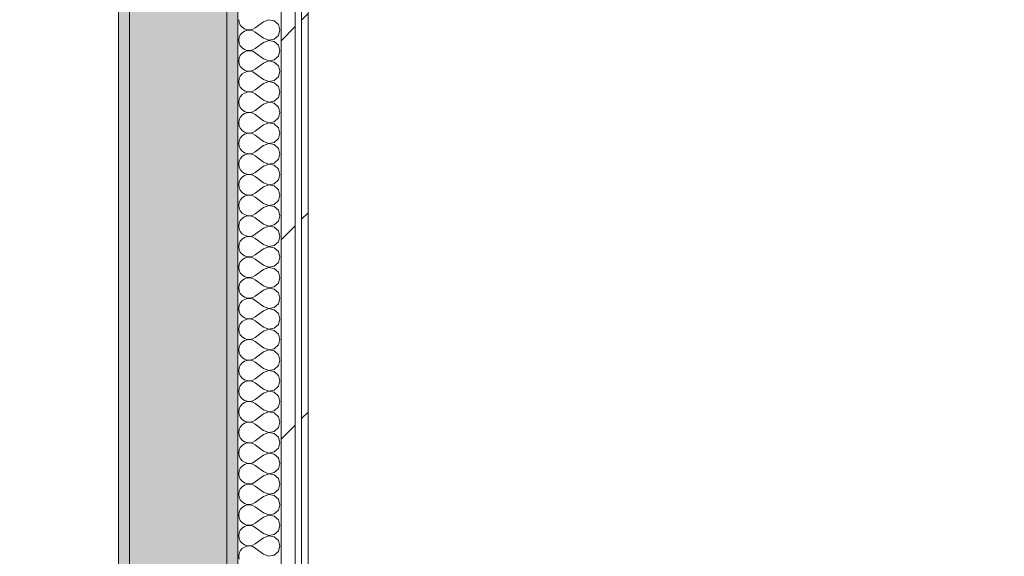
# Model space of a CAD drawing. Header units: millimetres. Extents: x -40968 to 11883, y -17757 to 4746.
# Tile 159 of 227: x -3840 to -2931, y -15657 to -15162. Entities that reach past the tile are written whole.
import ezdxf

# ---------------------------------------------------------------- set-up
doc = ezdxf.new("R2010")
doc.units = ezdxf.units.MM
doc.header["$MEASUREMENT"] = 0
doc.linetypes.add('Wipeout_Contour', pattern=[1000, 0, -1000])
for name, color, linetype in [('12_FAÇ_Façana', 7, 'Continuous'), ('Nuevo_06_COT_Generals', 7, 'Continuous'), ('Nuevo_08_E_Envans secs', 7, 'Continuous')]:
    doc.layers.add(name, color=color, linetype=linetype)
for name, color, linetype, lineweight, true_color in [('12_FAÇ_Façana_Pluma_Nº__102', 7, 'Continuous', 5, 0xcccccc), ('12_FAÇ_Façana_Pluma_Nº__176', 7, 'Continuous', 15, 0x93a0c6), ('Nuevo_08_E_Envans secs_Pluma_Nº__102', 7, 'Continuous', 5, 0xcccccc), ('Nuevo_08_E_Envans secs_Pluma_Nº__171', 171, 'Continuous', 13, 0xaaaaff), ('Nuevo_08_E_Envans secs_Pluma_Nº__177', 7, 'Continuous', 15, 0xf7e046)]:
    doc.layers.add(name, color=color, linetype=linetype, lineweight=lineweight, true_color=true_color)
for name, color, linetype, lineweight in [('12_FAÇ_Façana_Pluma_Nº__7', 7, 'Continuous', 5), ('Nuevo_06_COT_Generals_Pluma_Nº__1', 7, 'Continuous', 5), ('Nuevo_08_E_Envans secs_Pluma_Nº__1', 7, 'Continuous', 5)]:
    doc.layers.add(name, color=color, linetype=linetype, lineweight=lineweight)
doc.styles.add('Estilo_Generado_1', font='txt')
doc.dimstyles.new('Estilo_Generado__1', dxfattribs={"dimtxt": 100, "dimasz": 38, "dimexe": 0.18, "dimexo": 300, "dimgap": 0, "dimtad": 1, "dimtih": 1, "dimtoh": 1, "dimlfac": 0.001, "dimzin": 0, "dimdsep": 46, "dimtxsty": 'Estilo_Generado_1', "dimblk": 'ARROWHEAD_2', "dimblk1": 'ARROWHEAD_2', "dimblk2": 'ARROWHEAD_2', "dimcen": 0.09, "dimclrd": 7, "dimclre": 7, "dimclrt": 7, "dimadec": 0, "dimazin": 0, "dimtfac": 1, "dimtdec": 4, "dimtmove": 0, "dimatfit": 3, "dimfxl": 0, "dimtolj": 1, "dimtzin": 0, "dimarcsym": 0})
pattern_1 = [(45, (0, 0), (-183.8478, 183.8478), [195, -65]), (45, (7e-14, 183.85), (-183.8478, 183.8478), [195, -65])]

# ---------------------------------------------------------------- blocks, each defined once
blk = doc.blocks.new('Muro_45_1', base_point=(-3748.89, -17083.98))
at = {"layer": '12_FAÇ_Façana_Pluma_Nº__102', "linetype": 'Continuous', "lineweight": 0, "true_color": 0xe5e5e5}
blk.add_hatch(color=254, dxfattribs=at).paths.add_polyline_path([(-3738.89, -16700.98), (-3648.89, -16700.98), (-3648.89, -13646.98), (-3738.89, -13646.98)])
at = {"layer": '12_FAÇ_Façana_Pluma_Nº__176', "linetype": 'Continuous', "lineweight": 0, "true_color": 0x495063}
for points in [[(-3748.89, -13646.98), (-3748.89, -16690.98), (-3738.89, -16690.98), (-3738.89, -13646.98)], [(-3638.89, -13646.98), (-3648.89, -13646.98), (-3648.89, -17073.98), (-3638.89, -17073.98)]]:
    blk.add_hatch(color=251, dxfattribs=at).paths.add_polyline_path(points)
at = {"layer": '12_FAÇ_Façana_Pluma_Nº__7', "color": 7, "linetype": 'Continuous', "lineweight": 5}
for p, q in [((-3738.89, -13646.98), (-3738.89, -16700.98)), ((-3648.89, -16700.98), (-3648.89, -13646.98))]:
    blk.add_line(p, q, dxfattribs=at)
at = {"layer": '12_FAÇ_Façana_Pluma_Nº__7', "color": 7, "linetype": 'Continuous', "lineweight": 5, "flags": 128}
for points in [[(-3748.89, -13646.98), (-3748.89, -16690.98)], [(-3638.89, -17073.98), (-3638.89, -13646.98)]]:
    blk.add_lwpolyline(points, dxfattribs=at)
blk = doc.blocks.new('*X502')
at = {"layer": 'Nuevo_08_E_Envans secs_Pluma_Nº__102', "color": 254, "linetype": 'Continuous', "lineweight": 5, "true_color": 0xcccccc}
for p, q in [((-3637.94, -15161.9), (-3637.58, -15164.51)), ((-3637.58, -15164.51), (-3636.52, -15166.91)), ((-3615.08, -15163.81), (-3622.7, -15169.52)), ((-3610.23, -15161.94), (-3615.08, -15163.81)), ((-3605.11, -15162.91), (-3610.23, -15161.94)), ((-3601.27, -15166.42), (-3605.11, -15162.91)), ((-3599.85, -15171.43), (-3601.27, -15166.42)), ((-3636.52, -15175.95), (-3637.58, -15178.35)), ((-3636.52, -15166.91), (-3634.84, -15168.94)), ((-3634.84, -15173.92), (-3636.52, -15175.95)), ((-3634.84, -15168.94), (-3632.68, -15170.42)), ((-3632.68, -15172.43), (-3634.84, -15173.92)), ((-3632.68, -15170.42), (-3630.19, -15171.26)), ((-3630.19, -15171.59), (-3632.68, -15172.43)), ((-3630.19, -15171.26), (-3627.56, -15171.39)), ((-3627.56, -15171.47), (-3630.19, -15171.59)), ((-3627.56, -15171.39), (-3625, -15170.8)), ((-3625, -15172.06), (-3627.56, -15171.47)), ((-3625, -15170.8), (-3622.7, -15169.52)), ((-3622.7, -15173.33), (-3625, -15172.06)), ((-3615.08, -15179.05), (-3622.7, -15173.33)), ((-3601.27, -15176.44), (-3599.85, -15171.43)), ((-3637.58, -15178.35), (-3637.94, -15180.95)), ((-3637.94, -15180.95), (-3637.58, -15183.55)), ((-3637.58, -15183.55), (-3636.52, -15185.96)), ((-3615.08, -15182.86), (-3622.7, -15188.57)), ((-3615.08, -15179.05), (-3610.23, -15180.91)), ((-3610.23, -15180.99), (-3615.08, -15182.86)), ((-3610.23, -15180.91), (-3605.11, -15179.95)), ((-3605.11, -15181.96), (-3610.23, -15180.99)), ((-3605.11, -15179.95), (-3601.27, -15176.44)), ((-3601.27, -15185.47), (-3605.11, -15181.96)), ((-3636.52, -15185.96), (-3634.84, -15187.98)), ((-3634.84, -15192.97), (-3636.52, -15194.99)), ((-3634.84, -15187.98), (-3632.68, -15189.47)), ((-3632.68, -15191.48), (-3634.84, -15192.97)), ((-3632.68, -15189.47), (-3630.19, -15190.31)), ((-3630.19, -15190.64), (-3632.68, -15191.48)), ((-3630.19, -15190.31), (-3627.56, -15190.44)), ((-3627.56, -15190.51), (-3630.19, -15190.64)), ((-3627.56, -15190.44), (-3625, -15189.84)), ((-3625, -15191.11), (-3627.56, -15190.51)), ((-3625, -15189.84), (-3622.7, -15188.57)), ((-3622.7, -15192.38), (-3625, -15191.11)), ((-3615.08, -15198.1), (-3622.7, -15192.38)), ((-3599.85, -15190.48), (-3601.27, -15185.47)), ((-3601.27, -15195.48), (-3599.85, -15190.48)), ((-3637.58, -15197.4), (-3637.94, -15200)), ((-3637.94, -15200), (-3637.58, -15202.6)), ((-3636.52, -15194.99), (-3637.58, -15197.4)), ((-3637.58, -15202.6), (-3636.52, -15205.01)), ((-3615.08, -15201.9), (-3622.7, -15207.62)), ((-3615.08, -15198.1), (-3610.23, -15199.96)), ((-3610.23, -15200.04), (-3615.08, -15201.9)), ((-3610.23, -15199.96), (-3605.11, -15198.99)), ((-3605.11, -15201.01), (-3610.23, -15200.04)), ((-3605.11, -15198.99), (-3601.27, -15195.48)), ((-3601.27, -15204.52), (-3605.11, -15201.01)), ((-3636.52, -15205.01), (-3634.84, -15207.03)), ((-3634.84, -15212.02), (-3636.52, -15214.04)), ((-3634.84, -15207.03), (-3632.68, -15208.52)), ((-3632.68, -15210.53), (-3634.84, -15212.02)), ((-3632.68, -15208.52), (-3630.19, -15209.36)), ((-3630.19, -15209.69), (-3632.68, -15210.53)), ((-3630.19, -15209.36), (-3627.56, -15209.49)), ((-3627.56, -15209.56), (-3630.19, -15209.69)), ((-3627.56, -15209.49), (-3625, -15208.89)), ((-3625, -15210.16), (-3627.56, -15209.56)), ((-3625, -15208.89), (-3622.7, -15207.62)), ((-3622.7, -15211.43), (-3625, -15210.16)), ((-3615.08, -15217.14), (-3622.7, -15211.43)), ((-3599.85, -15209.52), (-3601.27, -15204.52)), ((-3601.27, -15214.53), (-3599.85, -15209.52)), ((-3637.58, -15216.45), (-3637.94, -15219.05)), ((-3637.94, -15219.05), (-3637.58, -15221.65)), ((-3636.52, -15214.04), (-3637.58, -15216.45)), ((-3615.08, -15220.95), (-3622.7, -15226.67)), ((-3615.08, -15217.14), (-3610.23, -15219.01)), ((-3610.23, -15219.09), (-3615.08, -15220.95)), ((-3610.23, -15219.01), (-3605.11, -15218.04)), ((-3605.11, -15220.05), (-3610.23, -15219.09)), ((-3605.11, -15218.04), (-3601.27, -15214.53)), ((-3601.27, -15223.56), (-3605.11, -15220.05)), ((-3637.58, -15221.65), (-3636.52, -15224.05)), ((-3636.52, -15224.05), (-3634.84, -15226.08)), ((-3634.84, -15226.08), (-3632.68, -15227.57)), ((-3632.68, -15229.58), (-3634.84, -15231.06)), ((-3632.68, -15227.57), (-3630.19, -15228.41)), ((-3630.19, -15228.74), (-3632.68, -15229.58)), ((-3630.19, -15228.41), (-3627.56, -15228.53)), ((-3627.56, -15228.61), (-3630.19, -15228.74)), ((-3627.56, -15228.53), (-3625, -15227.94)), ((-3625, -15229.2), (-3627.56, -15228.61)), ((-3625, -15227.94), (-3622.7, -15226.67)), ((-3622.7, -15230.48), (-3625, -15229.2)), ((-3615.08, -15236.19), (-3622.7, -15230.48)), ((-3599.85, -15228.57), (-3601.27, -15223.56)), ((-3601.27, -15233.58), (-3599.85, -15228.57)), ((-3637.58, -15235.49), (-3637.94, -15238.1)), ((-3637.94, -15238.1), (-3637.58, -15240.7)), ((-3636.52, -15233.09), (-3637.58, -15235.49)), ((-3634.84, -15231.06), (-3636.52, -15233.09)), ((-3615.08, -15236.19), (-3610.23, -15238.06)), ((-3610.23, -15238.13), (-3615.08, -15240)), ((-3610.23, -15238.06), (-3605.11, -15237.09)), ((-3605.11, -15239.1), (-3610.23, -15238.13)), ((-3605.11, -15237.09), (-3601.27, -15233.58)), ((-3601.27, -15242.61), (-3605.11, -15239.1)), ((-3637.58, -15240.7), (-3636.52, -15243.1)), ((-3636.52, -15243.1), (-3634.84, -15245.13)), ((-3634.84, -15245.13), (-3632.68, -15246.61)), ((-3632.68, -15248.62), (-3634.84, -15250.11)), ((-3632.68, -15246.61), (-3630.19, -15247.45)), ((-3630.19, -15247.78), (-3632.68, -15248.62)), ((-3630.19, -15247.45), (-3627.56, -15247.58)), ((-3627.56, -15247.66), (-3630.19, -15247.78)), ((-3627.56, -15247.58), (-3625, -15246.99)), ((-3625, -15248.25), (-3627.56, -15247.66)), ((-3625, -15246.99), (-3622.7, -15245.71)), ((-3622.7, -15249.52), (-3625, -15248.25)), ((-3615.08, -15240), (-3622.7, -15245.71)), ((-3599.85, -15247.62), (-3601.27, -15242.61)), ((-3601.27, -15252.63), (-3599.85, -15247.62)), ((-3637.58, -15254.54), (-3637.94, -15257.14)), ((-3637.94, -15257.14), (-3637.58, -15259.75)), ((-3636.52, -15252.14), (-3637.58, -15254.54)), ((-3634.84, -15250.11), (-3636.52, -15252.14)), ((-3615.08, -15255.24), (-3622.7, -15249.52)), ((-3615.08, -15255.24), (-3610.23, -15257.1)), ((-3610.23, -15257.18), (-3615.08, -15259.05)), ((-3610.23, -15257.1), (-3605.11, -15256.14)), ((-3605.11, -15258.15), (-3610.23, -15257.18)), ((-3605.11, -15256.14), (-3601.27, -15252.63)), ((-3637.58, -15259.75), (-3636.52, -15262.15)), ((-3636.52, -15262.15), (-3634.84, -15264.17)), ((-3634.84, -15264.17), (-3632.68, -15265.66)), ((-3632.68, -15265.66), (-3630.19, -15266.5)), ((-3630.19, -15266.83), (-3632.68, -15267.67)), ((-3630.19, -15266.5), (-3627.56, -15266.63)), ((-3627.56, -15266.71), (-3630.19, -15266.83)), ((-3627.56, -15266.63), (-3625, -15266.03)), ((-3625, -15267.3), (-3627.56, -15266.71)), ((-3625, -15266.03), (-3622.7, -15264.76)), ((-3615.08, -15259.05), (-3622.7, -15264.76)), ((-3601.27, -15261.66), (-3605.11, -15258.15)), ((-3599.85, -15266.67), (-3601.27, -15261.66)), ((-3601.27, -15271.67), (-3599.85, -15266.67)), ((-3637.58, -15273.59), (-3637.94, -15276.19)), ((-3636.52, -15271.18), (-3637.58, -15273.59)), ((-3634.84, -15269.16), (-3636.52, -15271.18)), ((-3632.68, -15267.67), (-3634.84, -15269.16)), ((-3622.7, -15268.57), (-3625, -15267.3)), ((-3615.08, -15274.29), (-3622.7, -15268.57)), ((-3615.08, -15274.29), (-3610.23, -15276.15)), ((-3610.23, -15276.15), (-3605.11, -15275.19)), ((-3605.11, -15275.19), (-3601.27, -15271.67)), ((-3637.94, -15276.19), (-3637.58, -15278.79)), ((-3637.58, -15278.79), (-3636.52, -15281.2)), ((-3636.52, -15281.2), (-3634.84, -15283.22)), ((-3634.84, -15283.22), (-3632.68, -15284.71)), ((-3632.68, -15284.71), (-3630.19, -15285.55)), ((-3625, -15285.08), (-3622.7, -15283.81)), ((-3615.08, -15278.1), (-3622.7, -15283.81)), ((-3610.23, -15276.23), (-3615.08, -15278.1)), ((-3605.11, -15277.2), (-3610.23, -15276.23)), ((-3601.27, -15280.71), (-3605.11, -15277.2)), ((-3599.85, -15285.71), (-3601.27, -15280.71)), ((-3637.58, -15292.64), (-3637.94, -15295.24)), ((-3636.52, -15290.23), (-3637.58, -15292.64)), ((-3634.84, -15288.21), (-3636.52, -15290.23)), ((-3632.68, -15286.72), (-3634.84, -15288.21)), ((-3630.19, -15285.88), (-3632.68, -15286.72)), ((-3630.19, -15285.55), (-3627.56, -15285.68)), ((-3627.56, -15285.75), (-3630.19, -15285.88)), ((-3627.56, -15285.68), (-3625, -15285.08)), ((-3625, -15286.35), (-3627.56, -15285.75)), ((-3622.7, -15287.62), (-3625, -15286.35)), ((-3615.08, -15293.33), (-3622.7, -15287.62)), ((-3615.08, -15293.33), (-3610.23, -15295.2)), ((-3605.11, -15294.23), (-3601.27, -15290.72)), ((-3601.27, -15290.72), (-3599.85, -15285.71)), ((-3637.94, -15295.24), (-3637.58, -15297.84)), ((-3637.58, -15297.84), (-3636.52, -15300.25)), ((-3636.52, -15300.25), (-3634.84, -15302.27)), ((-3634.84, -15302.27), (-3632.68, -15303.76)), ((-3625, -15304.13), (-3622.7, -15302.86)), ((-3615.08, -15297.14), (-3622.7, -15302.86)), ((-3610.23, -15295.28), (-3615.08, -15297.14)), ((-3610.23, -15295.2), (-3605.11, -15294.23)), ((-3605.11, -15296.24), (-3610.23, -15295.28)), ((-3601.27, -15299.75), (-3605.11, -15296.24)), ((-3599.85, -15304.76), (-3601.27, -15299.75)), ((-3637.58, -15311.68), (-3637.94, -15314.29)), ((-3636.52, -15309.28), (-3637.58, -15311.68)), ((-3634.84, -15307.26), (-3636.52, -15309.28)), ((-3632.68, -15305.77), (-3634.84, -15307.26)), ((-3632.68, -15303.76), (-3630.19, -15304.6)), ((-3630.19, -15304.93), (-3632.68, -15305.77)), ((-3630.19, -15304.6), (-3627.56, -15304.72)), ((-3627.56, -15304.8), (-3630.19, -15304.93)), ((-3627.56, -15304.72), (-3625, -15304.13)), ((-3625, -15305.4), (-3627.56, -15304.8)), ((-3622.7, -15306.67), (-3625, -15305.4)), ((-3615.08, -15312.38), (-3622.7, -15306.67)), ((-3605.11, -15313.28), (-3601.27, -15309.77)), ((-3601.27, -15309.77), (-3599.85, -15304.76)), ((-3637.94, -15314.29), (-3637.58, -15316.89)), ((-3637.58, -15316.89), (-3636.52, -15319.29)), ((-3636.52, -15319.29), (-3634.84, -15321.32)), ((-3634.84, -15321.32), (-3632.68, -15322.8)), ((-3615.08, -15316.19), (-3622.7, -15321.9)), ((-3615.08, -15312.38), (-3610.23, -15314.25)), ((-3610.23, -15314.32), (-3615.08, -15316.19)), ((-3610.23, -15314.25), (-3605.11, -15313.28)), ((-3605.11, -15315.29), (-3610.23, -15314.32)), ((-3601.27, -15318.8), (-3605.11, -15315.29)), ((-3599.85, -15323.81), (-3601.27, -15318.8)), ((-3636.52, -15328.33), (-3637.58, -15330.73)), ((-3634.84, -15326.3), (-3636.52, -15328.33)), ((-3632.68, -15324.81), (-3634.84, -15326.3)), ((-3632.68, -15322.8), (-3630.19, -15323.64)), ((-3630.19, -15323.98), (-3632.68, -15324.81)), ((-3630.19, -15323.64), (-3627.56, -15323.77)), ((-3627.56, -15323.85), (-3630.19, -15323.98)), ((-3627.56, -15323.77), (-3625, -15323.18)), ((-3625, -15324.44), (-3627.56, -15323.85)), ((-3625, -15323.18), (-3622.7, -15321.9)), ((-3622.7, -15325.71), (-3625, -15324.44)), ((-3615.08, -15331.43), (-3622.7, -15325.71)), ((-3605.11, -15332.33), (-3601.27, -15328.82)), ((-3601.27, -15328.82), (-3599.85, -15323.81)), ((-3637.58, -15330.73), (-3637.94, -15333.33)), ((-3637.94, -15333.33), (-3637.58, -15335.94)), ((-3637.58, -15335.94), (-3636.52, -15338.34)), ((-3636.52, -15338.34), (-3634.84, -15340.36)), ((-3615.08, -15335.24), (-3622.7, -15340.95)), ((-3615.08, -15331.43), (-3610.23, -15333.29)), ((-3610.23, -15333.37), (-3615.08, -15335.24)), ((-3610.23, -15333.29), (-3605.11, -15332.33)), ((-3605.11, -15334.34), (-3610.23, -15333.37)), ((-3601.27, -15337.85), (-3605.11, -15334.34)), ((-3599.85, -15342.86), (-3601.27, -15337.85)), ((-3636.52, -15347.37), (-3637.58, -15349.78)), ((-3634.84, -15345.35), (-3636.52, -15347.37)), ((-3634.84, -15340.36), (-3632.68, -15341.85)), ((-3632.68, -15343.86), (-3634.84, -15345.35)), ((-3632.68, -15341.85), (-3630.19, -15342.69)), ((-3630.19, -15343.02), (-3632.68, -15343.86)), ((-3630.19, -15342.69), (-3627.56, -15342.82)), ((-3627.56, -15342.9), (-3630.19, -15343.02)), ((-3627.56, -15342.82), (-3625, -15342.22)), ((-3625, -15343.49), (-3627.56, -15342.9)), ((-3625, -15342.22), (-3622.7, -15340.95)), ((-3622.7, -15344.76), (-3625, -15343.49)), ((-3615.08, -15350.48), (-3622.7, -15344.76)), ((-3605.11, -15351.38), (-3601.27, -15347.86)), ((-3601.27, -15347.86), (-3599.85, -15342.86)), ((-3637.58, -15349.78), (-3637.94, -15352.38)), ((-3637.94, -15352.38), (-3637.58, -15354.98)), ((-3637.58, -15354.98), (-3636.52, -15357.39)), ((-3636.52, -15357.39), (-3634.84, -15359.41)), ((-3615.08, -15354.29), (-3622.7, -15360)), ((-3615.08, -15350.48), (-3610.23, -15352.34)), ((-3610.23, -15352.42), (-3615.08, -15354.29)), ((-3610.23, -15352.34), (-3605.11, -15351.38)), ((-3605.11, -15353.39), (-3610.23, -15352.42)), ((-3601.27, -15356.9), (-3605.11, -15353.39)), ((-3599.85, -15361.9), (-3601.27, -15356.9)), ((-3636.52, -15366.42), (-3637.58, -15368.83)), ((-3634.84, -15364.4), (-3636.52, -15366.42)), ((-3634.84, -15359.41), (-3632.68, -15360.9)), ((-3632.68, -15362.91), (-3634.84, -15364.4)), ((-3632.68, -15360.9), (-3630.19, -15361.74)), ((-3630.19, -15362.07), (-3632.68, -15362.91)), ((-3630.19, -15361.74), (-3627.56, -15361.87)), ((-3627.56, -15361.94), (-3630.19, -15362.07)), ((-3627.56, -15361.87), (-3625, -15361.27)), ((-3625, -15362.54), (-3627.56, -15361.94)), ((-3625, -15361.27), (-3622.7, -15360)), ((-3622.7, -15363.81), (-3625, -15362.54)), ((-3615.08, -15369.52), (-3622.7, -15363.81)), ((-3601.27, -15366.91), (-3599.85, -15361.9)), ((-3637.58, -15368.83), (-3637.94, -15371.43)), ((-3637.94, -15371.43), (-3637.58, -15374.03)), ((-3637.58, -15374.03), (-3636.52, -15376.44)), ((-3615.08, -15373.33), (-3622.7, -15379.05)), ((-3615.08, -15369.52), (-3610.23, -15371.39)), ((-3610.23, -15371.47), (-3615.08, -15373.33)), ((-3610.23, -15371.39), (-3605.11, -15370.42)), ((-3605.11, -15372.43), (-3610.23, -15371.47)), ((-3605.11, -15370.42), (-3601.27, -15366.91)), ((-3601.27, -15375.95), (-3605.11, -15372.43)), ((-3599.85, -15380.95), (-3601.27, -15375.95)), ((-3636.52, -15376.44), (-3634.84, -15378.46)), ((-3634.84, -15383.45), (-3636.52, -15385.47)), ((-3634.84, -15378.46), (-3632.68, -15379.95)), ((-3632.68, -15381.96), (-3634.84, -15383.45)), ((-3632.68, -15379.95), (-3630.19, -15380.79)), ((-3630.19, -15381.12), (-3632.68, -15381.96)), ((-3630.19, -15380.79), (-3627.56, -15380.91)), ((-3627.56, -15380.99), (-3630.19, -15381.12)), ((-3627.56, -15380.91), (-3625, -15380.32)), ((-3625, -15381.59), (-3627.56, -15380.99)), ((-3625, -15380.32), (-3622.7, -15379.05)), ((-3622.7, -15382.86), (-3625, -15381.59)), ((-3615.08, -15388.57), (-3622.7, -15382.86)), ((-3601.27, -15385.96), (-3599.85, -15380.95)), ((-3637.58, -15387.87), (-3637.94, -15390.48)), ((-3637.94, -15390.48), (-3637.58, -15393.08)), ((-3636.52, -15385.47), (-3637.58, -15387.87)), ((-3637.58, -15393.08), (-3636.52, -15395.48)), ((-3615.08, -15392.38), (-3622.7, -15398.1)), ((-3615.08, -15388.57), (-3610.23, -15390.44)), ((-3610.23, -15390.51), (-3615.08, -15392.38)), ((-3610.23, -15390.44), (-3605.11, -15389.47)), ((-3605.11, -15391.48), (-3610.23, -15390.51)), ((-3605.11, -15389.47), (-3601.27, -15385.96)), ((-3601.27, -15394.99), (-3605.11, -15391.48)), ((-3636.52, -15395.48), (-3634.84, -15397.51)), ((-3634.84, -15402.49), (-3636.52, -15404.52)), ((-3634.84, -15397.51), (-3632.68, -15398.99)), ((-3632.68, -15401.01), (-3634.84, -15402.49)), ((-3632.68, -15398.99), (-3630.19, -15399.83)), ((-3630.19, -15400.17), (-3632.68, -15401.01)), ((-3630.19, -15399.83), (-3627.56, -15399.96)), ((-3627.56, -15400.04), (-3630.19, -15400.17)), ((-3627.56, -15399.96), (-3625, -15399.37)), ((-3625, -15400.63), (-3627.56, -15400.04)), ((-3625, -15399.37), (-3622.7, -15398.1)), ((-3622.7, -15401.9), (-3625, -15400.63)), ((-3615.08, -15407.62), (-3622.7, -15401.9)), ((-3599.85, -15400), (-3601.27, -15394.99)), ((-3601.27, -15405.01), (-3599.85, -15400)), ((-3637.58, -15406.92), (-3637.94, -15409.52)), ((-3637.94, -15409.52), (-3637.58, -15412.13)), ((-3636.52, -15404.52), (-3637.58, -15406.92)), ((-3637.58, -15412.13), (-3636.52, -15414.53)), ((-3615.08, -15411.43), (-3622.7, -15417.14)), ((-3615.08, -15407.62), (-3610.23, -15409.49)), ((-3610.23, -15409.56), (-3615.08, -15411.43)), ((-3610.23, -15409.49), (-3605.11, -15408.52)), ((-3605.11, -15410.53), (-3610.23, -15409.56)), ((-3605.11, -15408.52), (-3601.27, -15405.01)), ((-3601.27, -15414.04), (-3605.11, -15410.53)), ((-3636.52, -15414.53), (-3634.84, -15416.55)), ((-3634.84, -15416.55), (-3632.68, -15418.04)), ((-3632.68, -15420.05), (-3634.84, -15421.54)), ((-3632.68, -15418.04), (-3630.19, -15418.88)), ((-3630.19, -15419.21), (-3632.68, -15420.05)), ((-3630.19, -15418.88), (-3627.56, -15419.01)), ((-3627.56, -15419.09), (-3630.19, -15419.21)), ((-3627.56, -15419.01), (-3625, -15418.41)), ((-3625, -15419.68), (-3627.56, -15419.09)), ((-3625, -15418.41), (-3622.7, -15417.14)), ((-3622.7, -15420.95), (-3625, -15419.68)), ((-3615.08, -15426.67), (-3622.7, -15420.95)), ((-3599.85, -15419.05), (-3601.27, -15414.04)), ((-3601.27, -15424.05), (-3599.85, -15419.05)), ((-3637.58, -15425.97), (-3637.94, -15428.57)), ((-3637.94, -15428.57), (-3637.58, -15431.17)), ((-3636.52, -15423.56), (-3637.58, -15425.97)), ((-3634.84, -15421.54), (-3636.52, -15423.56)), ((-3615.08, -15430.48), (-3622.7, -15436.19)), ((-3615.08, -15426.67), (-3610.23, -15428.53)), ((-3610.23, -15428.61), (-3615.08, -15430.48)), ((-3610.23, -15428.53), (-3605.11, -15427.57)), ((-3605.11, -15429.58), (-3610.23, -15428.61)), ((-3605.11, -15427.57), (-3601.27, -15424.05)), ((-3601.27, -15433.09), (-3605.11, -15429.58)), ((-3637.58, -15431.17), (-3636.52, -15433.58)), ((-3636.52, -15433.58), (-3634.84, -15435.6)), ((-3634.84, -15435.6), (-3632.68, -15437.09)), ((-3632.68, -15439.1), (-3634.84, -15440.59)), ((-3632.68, -15437.09), (-3630.19, -15437.93)), ((-3630.19, -15438.26), (-3632.68, -15439.1)), ((-3630.19, -15437.93), (-3627.56, -15438.06)), ((-3627.56, -15438.13), (-3630.19, -15438.26)), ((-3627.56, -15438.06), (-3625, -15437.46)), ((-3625, -15438.73), (-3627.56, -15438.13)), ((-3625, -15437.46), (-3622.7, -15436.19)), ((-3622.7, -15440), (-3625, -15438.73)), ((-3599.85, -15438.1), (-3601.27, -15433.09)), ((-3601.27, -15443.1), (-3599.85, -15438.1)), ((-3637.58, -15445.02), (-3637.94, -15447.62)), ((-3637.94, -15447.62), (-3637.58, -15450.22)), ((-3636.52, -15442.61), (-3637.58, -15445.02)), ((-3634.84, -15440.59), (-3636.52, -15442.61)), ((-3615.08, -15445.71), (-3622.7, -15440)), ((-3615.08, -15445.71), (-3610.23, -15447.58)), ((-3610.23, -15447.66), (-3615.08, -15449.52)), ((-3610.23, -15447.58), (-3605.11, -15446.61)), ((-3605.11, -15448.62), (-3610.23, -15447.66)), ((-3605.11, -15446.61), (-3601.27, -15443.1)), ((-3601.27, -15452.14), (-3605.11, -15448.62)), ((-3637.58, -15450.22), (-3636.52, -15452.63)), ((-3636.52, -15452.63), (-3634.84, -15454.65)), ((-3634.84, -15454.65), (-3632.68, -15456.14)), ((-3632.68, -15456.14), (-3630.19, -15456.98)), ((-3630.19, -15457.31), (-3632.68, -15458.15)), ((-3630.19, -15456.98), (-3627.56, -15457.1)), ((-3627.56, -15457.18), (-3630.19, -15457.31)), ((-3627.56, -15457.1), (-3625, -15456.51)), ((-3625, -15457.78), (-3627.56, -15457.18)), ((-3625, -15456.51), (-3622.7, -15455.24)), ((-3622.7, -15459.05), (-3625, -15457.78)), ((-3615.08, -15449.52), (-3622.7, -15455.24)), ((-3599.85, -15457.14), (-3601.27, -15452.14)), ((-3601.27, -15462.15), (-3599.85, -15457.14)), ((-3637.58, -15464.06), (-3637.94, -15466.67)), ((-3637.94, -15466.67), (-3637.58, -15469.27)), ((-3636.52, -15461.66), (-3637.58, -15464.06)), ((-3634.84, -15459.64), (-3636.52, -15461.66)), ((-3632.68, -15458.15), (-3634.84, -15459.64)), ((-3615.08, -15464.76), (-3622.7, -15459.05)), ((-3615.08, -15464.76), (-3610.23, -15466.63)), ((-3610.23, -15466.71), (-3615.08, -15468.57)), ((-3610.23, -15466.63), (-3605.11, -15465.66)), ((-3605.11, -15467.67), (-3610.23, -15466.71)), ((-3605.11, -15465.66), (-3601.27, -15462.15)), ((-3637.58, -15469.27), (-3636.52, -15471.67)), ((-3636.52, -15471.67), (-3634.84, -15473.7)), ((-3634.84, -15473.7), (-3632.68, -15475.19)), ((-3632.68, -15475.19), (-3630.19, -15476.02)), ((-3627.56, -15476.15), (-3625, -15475.56)), ((-3625, -15475.56), (-3622.7, -15474.29)), ((-3615.08, -15468.57), (-3622.7, -15474.29)), ((-3601.27, -15471.18), (-3605.11, -15467.67)), ((-3599.85, -15476.19), (-3601.27, -15471.18)), ((-3637.58, -15483.11), (-3637.94, -15485.71)), ((-3636.52, -15480.71), (-3637.58, -15483.11)), ((-3634.84, -15478.68), (-3636.52, -15480.71)), ((-3632.68, -15477.2), (-3634.84, -15478.68)), ((-3630.19, -15476.36), (-3632.68, -15477.2)), ((-3630.19, -15476.02), (-3627.56, -15476.15)), ((-3627.56, -15476.23), (-3630.19, -15476.36)), ((-3625, -15476.82), (-3627.56, -15476.23)), ((-3622.7, -15478.1), (-3625, -15476.82)), ((-3615.08, -15483.81), (-3622.7, -15478.1)), ((-3615.08, -15483.81), (-3610.23, -15485.68)), ((-3610.23, -15485.68), (-3605.11, -15484.71)), ((-3605.11, -15484.71), (-3601.27, -15481.2)), ((-3601.27, -15481.2), (-3599.85, -15476.19)), ((-3637.94, -15485.71), (-3637.58, -15488.32)), ((-3637.58, -15488.32), (-3636.52, -15490.72)), ((-3636.52, -15490.72), (-3634.84, -15492.74)), ((-3634.84, -15492.74), (-3632.68, -15494.23)), ((-3625, -15494.6), (-3622.7, -15493.33)), ((-3615.08, -15487.62), (-3622.7, -15493.33)), ((-3610.23, -15485.75), (-3615.08, -15487.62)), ((-3605.11, -15486.72), (-3610.23, -15485.75)), ((-3601.27, -15490.23), (-3605.11, -15486.72)), ((-3599.85, -15495.24), (-3601.27, -15490.23)), ((-3637.58, -15502.16), (-3637.94, -15504.76)), ((-3636.52, -15499.75), (-3637.58, -15502.16)), ((-3634.84, -15497.73), (-3636.52, -15499.75)), ((-3632.68, -15496.24), (-3634.84, -15497.73)), ((-3632.68, -15494.23), (-3630.19, -15495.07)), ((-3630.19, -15495.4), (-3632.68, -15496.24)), ((-3630.19, -15495.07), (-3627.56, -15495.2)), ((-3627.56, -15495.28), (-3630.19, -15495.4)), ((-3627.56, -15495.2), (-3625, -15494.6)), ((-3625, -15495.87), (-3627.56, -15495.28)), ((-3622.7, -15497.14), (-3625, -15495.87)), ((-3615.08, -15502.86), (-3622.7, -15497.14)), ((-3615.08, -15502.86), (-3610.23, -15504.72)), ((-3605.11, -15503.76), (-3601.27, -15500.25)), ((-3601.27, -15500.25), (-3599.85, -15495.24)), ((-3637.94, -15504.76), (-3637.58, -15507.36)), ((-3637.58, -15507.36), (-3636.52, -15509.77)), ((-3636.52, -15509.77), (-3634.84, -15511.79)), ((-3634.84, -15511.79), (-3632.68, -15513.28)), ((-3625, -15513.65), (-3622.7, -15512.38)), ((-3615.08, -15506.67), (-3622.7, -15512.38)), ((-3610.23, -15504.8), (-3615.08, -15506.67)), ((-3610.23, -15504.72), (-3605.11, -15503.76)), ((-3605.11, -15505.77), (-3610.23, -15504.8)), ((-3601.27, -15509.28), (-3605.11, -15505.77)), ((-3599.85, -15514.29), (-3601.27, -15509.28)), ((-3637.58, -15521.21), (-3637.94, -15523.81)), ((-3636.52, -15518.8), (-3637.58, -15521.21)), ((-3634.84, -15516.78), (-3636.52, -15518.8)), ((-3632.68, -15515.29), (-3634.84, -15516.78)), ((-3632.68, -15513.28), (-3630.19, -15514.12)), ((-3630.19, -15514.45), (-3632.68, -15515.29)), ((-3630.19, -15514.12), (-3627.56, -15514.25)), ((-3627.56, -15514.32), (-3630.19, -15514.45)), ((-3627.56, -15514.25), (-3625, -15513.65)), ((-3625, -15514.92), (-3627.56, -15514.32)), ((-3622.7, -15516.19), (-3625, -15514.92)), ((-3615.08, -15521.9), (-3622.7, -15516.19)), ((-3605.11, -15522.8), (-3601.27, -15519.29)), ((-3601.27, -15519.29), (-3599.85, -15514.29)), ((-3637.94, -15523.81), (-3637.58, -15526.41)), ((-3637.58, -15526.41), (-3636.52, -15528.82)), ((-3636.52, -15528.82), (-3634.84, -15530.84)), ((-3615.08, -15525.71), (-3622.7, -15531.43)), ((-3615.08, -15521.9), (-3610.23, -15523.77)), ((-3610.23, -15523.85), (-3615.08, -15525.71)), ((-3610.23, -15523.77), (-3605.11, -15522.8)), ((-3605.11, -15524.81), (-3610.23, -15523.85)), ((-3601.27, -15528.33), (-3605.11, -15524.81)), ((-3599.85, -15533.33), (-3601.27, -15528.33)), ((-3636.52, -15537.85), (-3637.58, -15540.25)), ((-3634.84, -15535.83), (-3636.52, -15537.85)), ((-3634.84, -15530.84), (-3632.68, -15532.33)), ((-3632.68, -15534.34), (-3634.84, -15535.83)), ((-3632.68, -15532.33), (-3630.19, -15533.17)), ((-3630.19, -15533.5), (-3632.68, -15534.34)), ((-3630.19, -15533.17), (-3627.56, -15533.29)), ((-3627.56, -15533.37), (-3630.19, -15533.5)), ((-3627.56, -15533.29), (-3625, -15532.7)), ((-3625, -15533.97), (-3627.56, -15533.37)), ((-3625, -15532.7), (-3622.7, -15531.43)), ((-3622.7, -15535.24), (-3625, -15533.97)), ((-3615.08, -15540.95), (-3622.7, -15535.24)), ((-3605.11, -15541.85), (-3601.27, -15538.34)), ((-3601.27, -15538.34), (-3599.85, -15533.33)), ((-3637.58, -15540.25), (-3637.94, -15542.86)), ((-3637.94, -15542.86), (-3637.58, -15545.46)), ((-3637.58, -15545.46), (-3636.52, -15547.86)), ((-3636.52, -15547.86), (-3634.84, -15549.89)), ((-3615.08, -15544.76), (-3622.7, -15550.48)), ((-3615.08, -15540.95), (-3610.23, -15542.82)), ((-3610.23, -15542.9), (-3615.08, -15544.76)), ((-3610.23, -15542.82), (-3605.11, -15541.85)), ((-3605.11, -15543.86), (-3610.23, -15542.9)), ((-3601.27, -15547.37), (-3605.11, -15543.86)), ((-3599.85, -15552.38), (-3601.27, -15547.37)), ((-3636.52, -15556.9), (-3637.58, -15559.3)), ((-3634.84, -15554.87), (-3636.52, -15556.9)), ((-3634.84, -15549.89), (-3632.68, -15551.38)), ((-3632.68, -15553.39), (-3634.84, -15554.87)), ((-3632.68, -15551.38), (-3630.19, -15552.22)), ((-3630.19, -15552.55), (-3632.68, -15553.39)), ((-3630.19, -15552.22), (-3627.56, -15552.34)), ((-3627.56, -15552.42), (-3630.19, -15552.55)), ((-3627.56, -15552.34), (-3625, -15551.75)), ((-3625, -15553.01), (-3627.56, -15552.42)), ((-3625, -15551.75), (-3622.7, -15550.48)), ((-3622.7, -15554.29), (-3625, -15553.01)), ((-3615.08, -15560), (-3622.7, -15554.29)), ((-3605.11, -15560.9), (-3601.27, -15557.39)), ((-3601.27, -15557.39), (-3599.85, -15552.38)), ((-3637.58, -15559.3), (-3637.94, -15561.9)), ((-3637.94, -15561.9), (-3637.58, -15564.51)), ((-3637.58, -15564.51), (-3636.52, -15566.91)), ((-3636.52, -15566.91), (-3634.84, -15568.94)), ((-3615.08, -15563.81), (-3622.7, -15569.52)), ((-3615.08, -15560), (-3610.23, -15561.87)), ((-3610.23, -15561.94), (-3615.08, -15563.81)), ((-3610.23, -15561.87), (-3605.11, -15560.9)), ((-3605.11, -15562.91), (-3610.23, -15561.94)), ((-3601.27, -15566.42), (-3605.11, -15562.91)), ((-3599.85, -15571.43), (-3601.27, -15566.42)), ((-3636.52, -15575.95), (-3637.58, -15578.35)), ((-3634.84, -15573.92), (-3636.52, -15575.95)), ((-3634.84, -15568.94), (-3632.68, -15570.42)), ((-3632.68, -15572.43), (-3634.84, -15573.92)), ((-3632.68, -15570.42), (-3630.19, -15571.26)), ((-3630.19, -15571.59), (-3632.68, -15572.43)), ((-3630.19, -15571.26), (-3627.56, -15571.39)), ((-3627.56, -15571.47), (-3630.19, -15571.59)), ((-3627.56, -15571.39), (-3625, -15570.8)), ((-3625, -15572.06), (-3627.56, -15571.47)), ((-3625, -15570.8), (-3622.7, -15569.52)), ((-3622.7, -15573.33), (-3625, -15572.06)), ((-3615.08, -15579.05), (-3622.7, -15573.33)), ((-3601.27, -15576.44), (-3599.85, -15571.43)), ((-3637.58, -15578.35), (-3637.94, -15580.95)), ((-3637.94, -15580.95), (-3637.58, -15583.55)), ((-3637.58, -15583.55), (-3636.52, -15585.96)), ((-3615.08, -15582.86), (-3622.7, -15588.57)), ((-3615.08, -15579.05), (-3610.23, -15580.91)), ((-3610.23, -15580.99), (-3615.08, -15582.86)), ((-3610.23, -15580.91), (-3605.11, -15579.95)), ((-3605.11, -15581.96), (-3610.23, -15580.99)), ((-3605.11, -15579.95), (-3601.27, -15576.44)), ((-3601.27, -15585.47), (-3605.11, -15581.96)), ((-3636.52, -15585.96), (-3634.84, -15587.98)), ((-3634.84, -15592.97), (-3636.52, -15594.99)), ((-3634.84, -15587.98), (-3632.68, -15589.47)), ((-3632.68, -15591.48), (-3634.84, -15592.97)), ((-3632.68, -15589.47), (-3630.19, -15590.31)), ((-3630.19, -15590.64), (-3632.68, -15591.48)), ((-3630.19, -15590.31), (-3627.56, -15590.44)), ((-3627.56, -15590.51), (-3630.19, -15590.64)), ((-3627.56, -15590.44), (-3625, -15589.84)), ((-3625, -15591.11), (-3627.56, -15590.51)), ((-3625, -15589.84), (-3622.7, -15588.57)), ((-3622.7, -15592.38), (-3625, -15591.11)), ((-3615.08, -15598.1), (-3622.7, -15592.38)), ((-3599.85, -15590.48), (-3601.27, -15585.47)), ((-3601.27, -15595.48), (-3599.85, -15590.48)), ((-3637.58, -15597.4), (-3637.94, -15600)), ((-3637.94, -15600), (-3637.58, -15602.6)), ((-3636.52, -15594.99), (-3637.58, -15597.4)), ((-3637.58, -15602.6), (-3636.52, -15605.01)), ((-3615.08, -15601.9), (-3622.7, -15607.62)), ((-3615.08, -15598.1), (-3610.23, -15599.96)), ((-3610.23, -15600.04), (-3615.08, -15601.9)), ((-3610.23, -15599.96), (-3605.11, -15598.99)), ((-3605.11, -15601.01), (-3610.23, -15600.04)), ((-3605.11, -15598.99), (-3601.27, -15595.48)), ((-3601.27, -15604.52), (-3605.11, -15601.01)), ((-3636.52, -15605.01), (-3634.84, -15607.03)), ((-3634.84, -15612.02), (-3636.52, -15614.04)), ((-3634.84, -15607.03), (-3632.68, -15608.52)), ((-3632.68, -15610.53), (-3634.84, -15612.02)), ((-3632.68, -15608.52), (-3630.19, -15609.36)), ((-3630.19, -15609.69), (-3632.68, -15610.53)), ((-3630.19, -15609.36), (-3627.56, -15609.49)), ((-3627.56, -15609.56), (-3630.19, -15609.69)), ((-3627.56, -15609.49), (-3625, -15608.89)), ((-3625, -15610.16), (-3627.56, -15609.56)), ((-3625, -15608.89), (-3622.7, -15607.62)), ((-3622.7, -15611.43), (-3625, -15610.16)), ((-3615.08, -15617.14), (-3622.7, -15611.43)), ((-3599.85, -15609.52), (-3601.27, -15604.52)), ((-3601.27, -15614.53), (-3599.85, -15609.52)), ((-3637.58, -15616.45), (-3637.94, -15619.05)), ((-3637.94, -15619.05), (-3637.58, -15621.65)), ((-3636.52, -15614.04), (-3637.58, -15616.45)), ((-3615.08, -15620.95), (-3622.7, -15626.67)), ((-3615.08, -15617.14), (-3610.23, -15619.01)), ((-3610.23, -15619.09), (-3615.08, -15620.95)), ((-3610.23, -15619.01), (-3605.11, -15618.04)), ((-3605.11, -15620.05), (-3610.23, -15619.09)), ((-3605.11, -15618.04), (-3601.27, -15614.53)), ((-3601.27, -15623.56), (-3605.11, -15620.05)), ((-3637.58, -15621.65), (-3636.52, -15624.05)), ((-3636.52, -15624.05), (-3634.84, -15626.08)), ((-3634.84, -15626.08), (-3632.68, -15627.57)), ((-3632.68, -15629.58), (-3634.84, -15631.06)), ((-3632.68, -15627.57), (-3630.19, -15628.41)), ((-3630.19, -15628.74), (-3632.68, -15629.58)), ((-3630.19, -15628.41), (-3627.56, -15628.53)), ((-3627.56, -15628.61), (-3630.19, -15628.74)), ((-3627.56, -15628.53), (-3625, -15627.94)), ((-3625, -15629.2), (-3627.56, -15628.61)), ((-3625, -15627.94), (-3622.7, -15626.67)), ((-3622.7, -15630.48), (-3625, -15629.2)), ((-3615.08, -15636.19), (-3622.7, -15630.48)), ((-3599.85, -15628.57), (-3601.27, -15623.56)), ((-3601.27, -15633.58), (-3599.85, -15628.57)), ((-3637.58, -15635.49), (-3637.94, -15638.1)), ((-3637.94, -15638.1), (-3637.58, -15640.7)), ((-3636.52, -15633.09), (-3637.58, -15635.49)), ((-3634.84, -15631.06), (-3636.52, -15633.09)), ((-3615.08, -15636.19), (-3610.23, -15638.06)), ((-3610.23, -15638.13), (-3615.08, -15640)), ((-3610.23, -15638.06), (-3605.11, -15637.09)), ((-3605.11, -15639.1), (-3610.23, -15638.13)), ((-3605.11, -15637.09), (-3601.27, -15633.58)), ((-3601.27, -15642.61), (-3605.11, -15639.1)), ((-3637.58, -15640.7), (-3636.52, -15643.1)), ((-3636.52, -15643.1), (-3634.84, -15645.13)), ((-3634.84, -15645.13), (-3632.68, -15646.61)), ((-3632.68, -15648.62), (-3634.84, -15650.11)), ((-3632.68, -15646.61), (-3630.19, -15647.45)), ((-3630.19, -15647.78), (-3632.68, -15648.62)), ((-3630.19, -15647.45), (-3627.56, -15647.58)), ((-3627.56, -15647.66), (-3630.19, -15647.78)), ((-3627.56, -15647.58), (-3625, -15646.99)), ((-3625, -15648.25), (-3627.56, -15647.66)), ((-3625, -15646.99), (-3622.7, -15645.71)), ((-3622.7, -15649.52), (-3625, -15648.25)), ((-3615.08, -15640), (-3622.7, -15645.71)), ((-3599.85, -15647.62), (-3601.27, -15642.61)), ((-3601.27, -15652.63), (-3599.85, -15647.62)), ((-3637.58, -15654.54), (-3637.94, -15657.14)), ((-3637.94, -15657.14), (-3637.58, -15659.75)), ((-3636.52, -15652.14), (-3637.58, -15654.54)), ((-3634.84, -15650.11), (-3636.52, -15652.14)), ((-3615.08, -15655.24), (-3622.7, -15649.52)), ((-3615.08, -15655.24), (-3610.23, -15657.1)), ((-3610.23, -15657.1), (-3605.11, -15656.14)), ((-3605.11, -15656.14), (-3601.27, -15652.63))]:
    blk.add_line(p, q, dxfattribs=at)
blk = doc.blocks.new('Muro_156_1', base_point=(-3573.89, -17276.98))
at = {"layer": 'Nuevo_08_E_Envans secs_Pluma_Nº__1', "color": 7, "linetype": 'Continuous', "lineweight": 5, "flags": 128}
blk.add_lwpolyline([(-3638.89, -13646.98), (-3638.89, -17130.98)], dxfattribs=at)
at = {"color": 254, "linetype": 'Wipeout_Contour', "lineweight": 0, "ltscale": 63230.89992}
blk.add_wipeout([(-3585.89, -17130.98), (-3585.89, -13646.98), (-3598.89, -13646.98), (-3598.89, -17130.98)], dxfattribs=at).dxf.layer = 'Nuevo_08_E_Envans secs'
at = {"color": 254, "linetype": 'Wipeout_Contour', "lineweight": 0, "ltscale": 63216.671369}
blk.add_wipeout([(-3573.89, -17130.98), (-3573.89, -13646.98), (-3579.89, -13646.98), (-3579.89, -17130.98)], dxfattribs=at).dxf.layer = 'Nuevo_08_E_Envans secs'
at = {"layer": 'Nuevo_08_E_Envans secs_Pluma_Nº__171', "linetype": 'Continuous', "lineweight": 13, "true_color": 0xaaaaff}
h = blk.add_hatch(dxfattribs=at)
h.set_pattern_fill('Panellat_HPL_0001', color=161, style=0, pattern_type=2)
h.set_pattern_definition(pattern_1)
h.paths.add_polyline_path([(-3573.89, -17130.98), (-3573.89, -13646.98), (-3579.89, -13646.98), (-3579.89, -17130.98)])
at = {"layer": 'Nuevo_08_E_Envans secs_Pluma_Nº__177', "linetype": 'Continuous', "lineweight": 15, "true_color": 0xf7e046}
h = blk.add_hatch(dxfattribs=at)
h.set_pattern_fill('Panellat_HPL_0001', color=53, style=0, pattern_type=2)
h.set_pattern_definition(pattern_1)
h.paths.add_polyline_path([(-3585.89, -17130.98), (-3585.89, -13646.98), (-3598.89, -13646.98), (-3598.89, -17130.98)])
at = {"layer": 'Nuevo_08_E_Envans secs_Pluma_Nº__1', "color": 7, "linetype": 'Continuous', "lineweight": 5}
for p, q in [((-3598.89, -17130.98), (-3598.89, -13646.98)), ((-3585.89, -17130.98), (-3585.89, -13646.98)), ((-3579.89, -17130.98), (-3579.89, -13646.98))]:
    blk.add_line(p, q, dxfattribs=at)
at = {"layer": 'Nuevo_08_E_Envans secs_Pluma_Nº__1', "color": 7, "linetype": 'Continuous', "lineweight": 5, "flags": 128}
blk.add_lwpolyline([(-3573.89, -17130.98), (-3573.89, -13646.98)], dxfattribs=at)
at = {"layer": 'Nuevo_08_E_Envans secs', "color": 7, "lineweight": 20}
blk.add_blockref('*X502', (0, 0), dxfattribs=at)
blk = doc.blocks.new('*D632')
at = {"layer": 'Nuevo_06_COT_Generals_Pluma_Nº__1', "color": 7, "linetype": 'Continuous', "lineweight": 5}
for p, q in [((-3748.89, -16423.65), (-3748.89, -16348.65)), ((-3638.89, -16423.65), (-3638.89, -16348.65)), ((-3734.46, -16361.15), (-3763.33, -16411.15)), ((-3624.46, -16361.15), (-3653.33, -16411.15)), ((-3773.34, -16386.15), (-3748.89, -16386.15)), ((-3748.89, -16386.15), (-3638.89, -16386.15))]:
    blk.add_line(p, q, dxfattribs=at)
at = {"layer": 'Nuevo_06_COT_Generals_Pluma_Nº__1', "color": 7, "lineweight": 5, "insert": (-4038.12, -16366.15), "char_height": 100, "attachment_point": 7, "style": 'Estilo_Generado_1'}
blk.add_mtext('\\A1;{\\pql;\\fGotham Book|b0|i0|c0|p0;\\W1.000000;0,11}', dxfattribs=at)
blk = doc.blocks.new('ARROWHEAD_2')
at = {"color": 0, "linetype": 'Continuous', "lineweight": 0}
for p, q in [((-0.378, -0.655), (0.378, 0.655)), ((0, 0), (-1, 0))]:
    blk.add_line(p, q, dxfattribs=at)
blk = doc.blocks.new('*D633')
at = {"layer": 'Nuevo_06_COT_Generals_Pluma_Nº__1', "color": 7, "linetype": 'Continuous', "lineweight": 5}
for p, q in [((-3638.89, -16423.65), (-3638.89, -16348.65)), ((-2036.11, -16423.98), (-2036.11, -16348.65)), ((-3624.46, -16361.15), (-3653.33, -16411.15)), ((-2021.68, -16361.15), (-2050.54, -16411.15)), ((-3638.89, -16386.15), (-2036.11, -16386.15))]:
    blk.add_line(p, q, dxfattribs=at)
at = {"layer": 'Nuevo_06_COT_Generals_Pluma_Nº__1', "color": 7, "lineweight": 5, "insert": (-2935.63, -16366.15), "char_height": 100, "attachment_point": 7, "style": 'Estilo_Generado_1'}
blk.add_mtext('\\A1;{\\pql;\\fGotham Book|b0|i0|c0|p0;\\W1.000000;1,6}', dxfattribs=at)

msp = doc.modelspace()

# ---------------------------------------------------------------- block references
at = {"layer": '12_FAÇ_Façana', "color": 7, "lineweight": 20}
msp.add_blockref('Muro_45_1', (-3748.894, -17083.976), dxfattribs=at)

# ---------------------------------------------------------------- next in the draw order: block references
at = {"layer": 'Nuevo_08_E_Envans secs', "color": 7, "lineweight": 20}
msp.add_blockref('Muro_156_1', (-3573.894, -17276.976), dxfattribs=at)

# ---------------------------------------------------------------- next in the draw order: dimensions: what is measured, and where the dimension line sits
at = {"layer": 'Nuevo_06_COT_Generals', "color": 7, "linetype": 'Continuous', "lineweight": 5}
for base, p1, p2, picture, middle in [((-3638.894, -16386.145), (-3748.894, -14656.476), (-3638.894, -14711.476), '*D632', (-3908.657, -16316.145)), ((-2036.109, -16386.145), (-3638.894, -14711.476), (-2036.109, -16723.976), '*D633', (-2844.223, -16316.145))]:
    dim = msp.add_linear_dim(base=base, p1=p1, p2=p2, dimstyle='Estilo_Generado__1', dxfattribs=at)
    dim.commit()
    dim.dimension.update_dxf_attribs({"geometry": picture, "text_midpoint": middle, "dimtype": 160})

doc.saveas('drawing.dxf')
